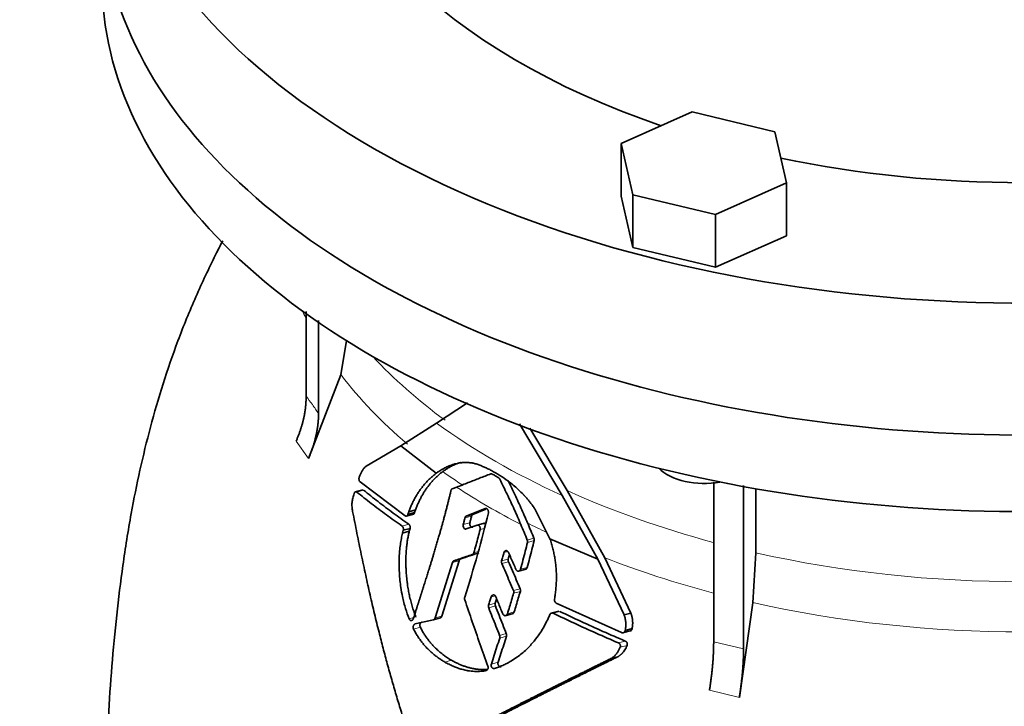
# Model space of a CAD drawing. Header units: millimetres. Extents: x 483 to 1358, y -1720 to 1581.
# Tile 11 of 29: x 1054 to 1206, y -657 to -551. Entities that reach past the tile are written whole.
import ezdxf

# ---------------------------------------------------------------- set-up
doc = ezdxf.new("R2010")
doc.units = ezdxf.units.MM
doc.layers.add('VSI344-454_FLANG', color=7, linetype='Continuous')
doc.layers.add('VSI344-454_TESTA', color=7, linetype='Continuous')

# ---------------------------------------------------------------- blocks, each defined once
blk = doc.blocks.new('SE4')
at = {"layer": 'VSI344-454_FLANG', "color": 7, "linetype": 'Continuous', "lineweight": 35}
for p, q in [((1157.59, -565.42), (1146.59, -570.29)), ((1170.39, -568.48), (1157.59, -565.42)), ((1172.2, -576.41), (1170.39, -568.48)), ((1146.59, -570.29), (1146.59, -578.45)), ((1146.59, -570.29), (1148.4, -578.22)), ((1161.2, -581.28), (1172.2, -576.41)), ((1172.2, -576.41), (1172.2, -584.58)), ((1146.59, -578.45), (1148.4, -586.39)), ((1148.4, -578.22), (1148.4, -586.39)), ((1148.4, -578.22), (1161.2, -581.28)), ((1161.2, -581.28), (1161.2, -589.45)), ((1161.2, -589.45), (1172.2, -584.58)), ((1148.4, -586.39), (1161.2, -589.45))]:
    blk.add_line(p, q, dxfattribs=at)
for centre, major_axis, start_param, end_param in [((1208.76, -512.71), (-110.25, 0), 2.103318, 6.283185), ((1208.76, -512.71), (142.5, 0), 2.772791, 5.290477), ((1208.76, -512.71), (-110.25, 0), 0, 1.038274), ((1208.76, -533.12), (142.5, 0), 3.141593, 5.290477), ((1208.76, -512.71), (-110.25, 0), 1.224323, 1.91727)]:
    blk.add_ellipse(centre, major_axis=major_axis, ratio=0.57735, start_param=start_param, end_param=end_param, dxfattribs=at)
at = {"layer": 'VSI344-454_TESTA', "color": 7, "linetype": 'Continuous', "lineweight": 35}
for p, q in [((1097.86, -596.3), (1097.86, -609.39)), ((1099.78, -597.68), (1099.78, -612.06)), ((1103.25, -606.08), (1104.1, -600.78)), ((1103.25, -606.08), (1098.21, -619.02)), ((1118.05, -613.54), (1122.85, -610.4)), ((1112.52, -617.04), (1118.05, -613.54)), ((1130.85, -613.67), (1137.48, -624.73)), ((1138.25, -623.97), (1132.47, -614.33)), ((1107.16, -620.2), (1112.52, -617.04)), ((1112.52, -617.04), (1118, -621.29)), ((1113.18, -627.88), (1106.21, -622.63)), ((1160.91, -622.7), (1160.91, -647.36)), ((1106.61, -623.86), (1105.4, -624.18)), ((1120.47, -623.71), (1121.15, -623.45)), ((1144.05, -634.36), (1138.25, -623.97)), ((1165.53, -623.17), (1165.53, -648.46)), ((1167.45, -623.7), (1167.45, -633.6)), ((1137.48, -624.73), (1142.98, -634.59)), ((1113.75, -627.25), (1113.61, -627.66)), ((1113.61, -627.66), (1114.65, -627.38)), ((1114.79, -626.97), (1113.75, -627.25)), ((1114.65, -627.38), (1114.79, -626.97)), ((1125.55, -626.75), (1122.64, -627.93)), ((1123.66, -627.65), (1125.64, -626.85)), ((1135.58, -631.42), (1133.25, -626.82)), ((1113.32, -627.93), (1114.54, -627.61)), ((1123.66, -627.65), (1122.64, -627.93)), ((1125.41, -629.03), (1124.17, -629.36)), ((1112.88, -630.11), (1112.78, -630.54)), ((1113.82, -630.26), (1112.78, -630.54)), ((1112.89, -630.11), (1113.93, -629.83)), ((1113.82, -630.26), (1113.93, -629.83)), ((1122.62, -629.91), (1124.3, -629.33)), ((1135.58, -631.42), (1142.98, -634.59)), ((1166.97, -641.31), (1167.45, -633.6)), ((1120.5, -635.11), (1117.82, -643.67)), ((1118.86, -643.39), (1121.53, -634.83)), ((1121.77, -634.55), (1120.74, -634.82)), ((1142.98, -634.59), (1147.05, -643.21)), ((1148.11, -642.93), (1144.05, -634.36)), ((1130.72, -636.44), (1131.92, -636.11)), ((1136.94, -642.62), (1135.71, -642.95)), ((1146.65, -645.94), (1136.55, -641.38)), ((1166.97, -641.31), (1164.88, -655.95)), ((1117.55, -643.96), (1118.66, -643.67)), ((1128.67, -643.33), (1129.89, -643)), ((1148.11, -642.92), (1147.05, -643.21)), ((1146.82, -645.99), (1148.18, -645.63)), ((1147.23, -645.61), (1148.29, -645.33)), ((1146.07, -649.68), (1145, -649.96))]:
    blk.add_line(p, q, dxfattribs=at)
at = {"layer": 'VSI344-454_TESTA', "color": 4, "linetype": 'Continuous', "lineweight": 9}
for p, q in [((1096.3, -616.35), (1098.21, -619.02)), ((1105.7, -624.2), (1106.76, -623.92)), ((1123.19, -628.95), (1122.16, -629.22)), ((1123.46, -627.92), (1122.43, -628.2)), ((1112.71, -629.46), (1113.75, -629.18)), ((1124.78, -630.02), (1125.42, -629.84)), ((1132.08, -631.62), (1133.11, -631.34)), ((1132.11, -632), (1133.14, -631.72)), ((1123.57, -633.86), (1124.6, -633.59)), ((1123.81, -633.58), (1124.5, -633.4)), ((1129.06, -633.39), (1128.46, -633.56)), ((1121.53, -634.83), (1120.5, -635.11)), ((1129.14, -634.56), (1128.11, -634.84)), ((1129.18, -634.97), (1128.14, -635.25)), ((1131.03, -636.13), (1132.06, -635.86)), ((1129.94, -639.44), (1130.97, -639.16)), ((1129.96, -639.85), (1131, -639.57)), ((1127.14, -640.23), (1126.49, -640.4)), ((1127.13, -641.41), (1126.09, -641.69)), ((1127.14, -641.82), (1126.11, -642.1)), ((1129, -643.02), (1130.04, -642.74)), ((1136.09, -642.95), (1137.13, -642.67)), ((1114.49, -643.62), (1113.79, -643.81)), ((1117.82, -643.67), (1118.86, -643.39)), ((1115.53, -645.11), (1114.49, -645.39)), ((1127.79, -646.38), (1128.83, -646.1)), ((1127.81, -646.79), (1128.85, -646.51)), ((1146.17, -647.53), (1147.23, -647.24)), ((1160.91, -647.36), (1165.53, -648.46)), ((1146.44, -648.21), (1147.51, -647.93)), ((1120.36, -650.22), (1119.32, -650.5)), ((1127.56, -650.52), (1126.52, -650.8)), ((1160.26, -654.84), (1164.88, -655.95))]:
    blk.add_line(p, q, dxfattribs=at)
at = {"layer": 'VSI344-454_TESTA', "color": 7, "linetype": 'Continuous', "lineweight": 35}
for centre, major_axis, start_param, end_param in [((1208.76, -533.12), (142.5, 0), 3.141593, 5.290477), ((1208.76, -544.96), (142.5, 0), 3.141593, 5.290477), ((1159.39, -618.26), (-8, 0), 0.514148, 1.885753)]:
    blk.add_ellipse(centre, major_axis=major_axis, ratio=0.57735, start_param=start_param, end_param=end_param, dxfattribs=at)
at = {"layer": 'VSI344-454_TESTA', "color": 4, "linetype": 'Continuous', "lineweight": 9}
for centre, major_axis, start_param, end_param in [((1208.76, -579.29), (115.26, 0), 3.398645, 3.414359), ((1208.76, -572.26), (-114, 0), 0.490111, 0.669286), ((1208.76, -579.29), (-115.26, 0), 0.41439, 0.598473), ((1208.76, -572.26), (-115.5, 0), 0.667535, 0.905636), ((1208.76, -579.29), (-115.26, 0), 0.678203, 0.720353), ((1208.76, -578.94), (-116.7, 0), 0.721598, 0.842309), ((1208.76, -572.26), (-114, 0), 0.90392, 1.136988), ((1208.76, -579.29), (-115.26, 0), 0.843396, 0.877131), ((1208.76, -572.26), (114, 0), 4.341621, 5.083156), ((1208.76, -579.29), (-115.26, 0), 0.974671, 1.142675), ((1208.76, -579.29), (-115.26, 0), 1.199788, 1.941804)]:
    blk.add_ellipse(centre, major_axis=major_axis, ratio=0.57735, start_param=start_param, end_param=end_param, dxfattribs=at)
at = {"layer": 'VSI344-454_TESTA', "color": 7, "linetype": 'Continuous', "lineweight": 35}
for points, degree, knots in [([(1084.96, -585.33), (1084.59, -586.05), (1083.14, -588.9), (1080.73, -594.03), (1078, -600.69), (1075.68, -607.43), (1073.73, -614.13), (1072.11, -620.84), (1070.67, -627.98), (1069.47, -635.48), (1068.5, -643.35), (1067.77, -651.22), (1067.2, -659.55), (1066.85, -667.42), (1066.65, -674.73), (1066.55, -679.97), (1066.47, -684.36), (1066.41, -687.82), (1066.41, -689.88), (1066.41, -690.7)], 3, [0.2684673, 0.2684673, 0.2684673, 0.2684673, 0.2842613, 0.3302769, 0.3774422, 0.4227095, 0.4673549, 0.5115835, 0.5560126, 0.6093187, 0.6609813, 0.7149039, 0.770448, 0.8356235, 0.8810586, 0.928828, 0.9557179, 0.9849159, 1, 1, 1, 1]), ([(1096.3, -616.35), (1097.07, -614.61), (1097.47, -612.85), (1097.86, -611.09), (1097.86, -609.4)], 2, [0, 0, 0, 0.500132, 0.500132, 1, 1, 1]), ([(1099.78, -612.06), (1099.77, -613.76), (1099.38, -615.51), (1098.99, -617.27), (1098.21, -619.02)], 2, [0, 0, 0, 0.499868, 0.499868, 1, 1, 1]), ([(1123.74, -619.73), (1123.67, -619.72), (1123.52, -619.69), (1123.28, -619.67), (1123.04, -619.65), (1122.78, -619.64), (1122.51, -619.63), (1122.21, -619.65), (1121.87, -619.67), (1121.47, -619.73), (1121.08, -619.81), (1120.58, -619.94), (1120, -620.15), (1119.38, -620.43), (1118.86, -620.72), (1118.42, -620.99), (1118.14, -621.2), (1118, -621.29)], 3, [0, 0, 0, 0, 0.035469, 0.073247, 0.113368, 0.155868, 0.200777, 0.248126, 0.301729, 0.376079, 0.45126, 0.504147, 0.640653, 0.757772, 0.842597, 0.92337, 1, 1, 1, 1]), ([(1119, -621.04), (1119.07, -620.99), (1119.21, -620.89), (1119.42, -620.75), (1119.64, -620.6), (1119.86, -620.47), (1120.09, -620.33), (1120.46, -620.13), (1121.01, -619.88), (1121.54, -619.69), (1121.85, -619.61), (1121.9, -619.59)], 3, [0, 0, 0, 0, 0.0378546, 0.0767734, 0.1167484, 0.1577691, 0.1998227, 0.242894, 0.3598598, 0.4967717, 0.5211872, 0.5211872, 0.5211872, 0.5211872]), ([(1133.25, -626.82), (1133.19, -626.73), (1133.07, -626.55), (1132.9, -626.3), (1132.73, -626.07), (1132.57, -625.86), (1132.41, -625.66), (1132.27, -625.48), (1132.13, -625.32), (1132, -625.18), (1131.89, -625.05), (1131.78, -624.93), (1131.69, -624.83), (1131.61, -624.74), (1131.54, -624.67), (1131.24, -624.35), (1130.7, -623.82), (1129.92, -623.13), (1128.97, -622.39), (1127.83, -621.61), (1126.78, -621), (1125.98, -620.6), (1125.43, -620.35), (1124.87, -620.11), (1124.31, -619.9), (1123.93, -619.79), (1123.74, -619.73)], 3, [0, 0, 0, 0, 0.023408, 0.045495, 0.066267, 0.08573, 0.103886, 0.120734, 0.136272, 0.150498, 0.163408, 0.175, 0.185269, 0.194211, 0.201824, 0.208105, 0.293106, 0.373501, 0.449142, 0.581205, 0.713645, 0.768118, 0.824122, 0.881537, 0.94022, 1, 1, 1, 1]), ([(1106.08, -621.91), (1106.11, -621.82), (1106.18, -621.66), (1106.27, -621.43), (1106.37, -621.22), (1106.46, -621.03), (1106.57, -620.83), (1106.7, -620.64), (1106.85, -620.46), (1107, -620.31), (1107.1, -620.24), (1107.16, -620.2)], 3, [0, 0, 0, 0, 0.117532, 0.229212, 0.33436, 0.43261, 0.523843, 0.650327, 0.771212, 0.88734, 1, 1, 1, 1]), ([(1118, -621.29), (1117.92, -621.36), (1117.75, -621.48), (1117.51, -621.68), (1117.27, -621.89), (1117.03, -622.1), (1116.81, -622.32), (1116.59, -622.54), (1116.38, -622.77), (1116.17, -623), (1115.98, -623.24), (1115.79, -623.48), (1115.55, -623.78), (1115.28, -624.17), (1114.98, -624.64), (1114.7, -625.12), (1114.43, -625.63), (1114.18, -626.15), (1113.95, -626.69), (1113.81, -627.06), (1113.75, -627.25)], 3, [0, 0, 0, 0, 0.048918, 0.097127, 0.144611, 0.191357, 0.237355, 0.282595, 0.327071, 0.370778, 0.413715, 0.455879, 0.497274, 0.57131, 0.644563, 0.717042, 0.788771, 0.859795, 0.930177, 1, 1, 1, 1]), ([(1114.79, -626.97), (1114.82, -626.88), (1114.89, -626.69), (1114.99, -626.42), (1115.1, -626.15), (1115.22, -625.88), (1115.34, -625.62), (1115.47, -625.36), (1115.6, -625.1), (1115.73, -624.85), (1115.87, -624.61), (1116.02, -624.36), (1116.17, -624.13), (1116.32, -623.89), (1116.48, -623.67), (1116.69, -623.37), (1116.98, -623), (1117.34, -622.57), (1117.72, -622.16), (1118.13, -621.77), (1118.55, -621.39), (1118.85, -621.16), (1119, -621.04)], 3, [0, 0, 0, 0, 0.035015, 0.070162, 0.105454, 0.140901, 0.176515, 0.212303, 0.248274, 0.284432, 0.320783, 0.357331, 0.394079, 0.431028, 0.468179, 0.50553, 0.581583, 0.660209, 0.741403, 0.825137, 0.911361, 1, 1, 1, 1]), ([(1106.08, -621.91), (1106.07, -621.93), (1106.06, -621.97), (1106.04, -622.04), (1106.03, -622.11), (1106.03, -622.17), (1106.04, -622.25), (1106.05, -622.34), (1106.07, -622.45), (1106.13, -622.56), (1106.18, -622.61), (1106.21, -622.63)], 3, [0, 0, 0, 0, 0.084422, 0.165946, 0.246194, 0.32687, 0.409652, 0.496096, 0.666594, 0.830213, 1, 1, 1, 1]), ([(1127.81, -622.21), (1127.8, -622.19), (1127.78, -622.16), (1127.74, -622.1), (1127.69, -622.05), (1127.64, -621.99), (1127.59, -621.96), (1127.57, -621.95)], 3, [0, 0, 0, 0, 0.168351, 0.334942, 0.502689, 0.751512, 1, 1, 1, 1]), ([(1132.12, -628.99), (1131.79, -628.21), (1131.1, -626.64), (1130.1, -624.48), (1129.44, -623.11), (1129.14, -622.53)], 3, [0, 0, 0, 0, 0.3333333, 0.6666667, 0.9158048, 0.9158048, 0.9158048, 0.9158048]), ([(1105.05, -627.19), (1105.04, -627.08), (1105, -626.85), (1104.96, -626.52), (1104.94, -626.17), (1104.96, -625.81), (1105.01, -625.46), (1105.12, -625), (1105.22, -624.67), (1105.28, -624.44)], 3, [0, 0, 0, 0, 0.128357, 0.246909, 0.365609, 0.495543, 0.61697, 0.739244, 1, 1, 1, 1]), ([(1105.7, -624.2), (1105.69, -624.19), (1105.67, -624.17), (1105.63, -624.16), (1105.58, -624.15), (1105.52, -624.15), (1105.46, -624.17), (1105.41, -624.22), (1105.36, -624.28), (1105.31, -624.35), (1105.29, -624.41), (1105.28, -624.44)], 3, [0, 0, 0, 0, 0.08625, 0.171682, 0.257868, 0.382817, 0.507255, 0.630143, 0.752988, 0.876537, 1, 1, 1, 1]), ([(1114.44, -643.78), (1115.05, -641.88), (1115.21, -641.39), (1115.65, -640.01), (1115.99, -638.94), (1116.89, -636.12), (1117.56, -633.91), (1118.37, -631.21), (1119.02, -628.86), (1119.72, -626.29), (1120.27, -623.98)], 2, [0, 0, 0, 0.125, 0.125, 0.25, 0.25, 0.5, 0.5, 0.75, 0.75, 1, 1, 1]), ([(1120.47, -623.71), (1120.45, -623.71), (1120.42, -623.73), (1120.38, -623.76), (1120.34, -623.81), (1120.3, -623.88), (1120.28, -623.95), (1120.27, -623.98)], 3, [0, 0, 0, 0, 0.16747, 0.33309, 0.500577, 0.750185, 1, 1, 1, 1]), ([(1114.77, -664.85), (1114.64, -664.47), (1114.37, -663.72), (1113.99, -662.57), (1113.61, -661.42), (1113.23, -660.27), (1112.86, -659.11), (1112.5, -657.94), (1112.14, -656.76), (1111.79, -655.58), (1111.44, -654.39), (1111.09, -653.19), (1110.75, -651.99), (1110.42, -650.78), (1110.09, -649.57), (1109.77, -648.35), (1109.45, -647.12), (1109, -645.35), (1108.43, -643.02), (1107.74, -640.07), (1107.06, -637.02), (1106.38, -633.84), (1105.71, -630.56), (1105.28, -628.33), (1105.05, -627.19)], 3, [0, 0, 0, 0, 0.030328, 0.060804, 0.091429, 0.122206, 0.153136, 0.184222, 0.215465, 0.246867, 0.278431, 0.310158, 0.342051, 0.374109, 0.406337, 0.438735, 0.471305, 0.504049, 0.578996, 0.657008, 0.738102, 0.822291, 0.909586, 1, 1, 1, 1]), ([(1114.65, -627.38), (1114.64, -627.4), (1114.63, -627.44), (1114.6, -627.49), (1114.57, -627.54), (1114.52, -627.59), (1114.47, -627.62), (1114.4, -627.65), (1114.34, -627.65), (1114.28, -627.64), (1114.24, -627.61), (1114.22, -627.6)], 3, [0, 0, 0, 0, 0.083986, 0.167509, 0.251959, 0.376203, 0.500583, 0.624697, 0.748972, 0.874639, 1, 1, 1, 1]), ([(1125.55, -626.75), (1125.56, -626.74), (1125.59, -626.73), (1125.66, -626.73), (1125.75, -626.74), (1125.85, -626.8), (1125.94, -626.9), (1126.01, -627.02), (1126.05, -627.15), (1126.06, -627.27), (1126.06, -627.36), (1126.05, -627.41), (1126.05, -627.43)], 3, [0, 0, 0, 0, 0.062353, 0.125158, 0.24996, 0.374797, 0.499677, 0.624614, 0.749589, 0.874588, 0.937494, 1, 1, 1, 1]), ([(1113.18, -627.88), (1113.19, -627.89), (1113.22, -627.91), (1113.27, -627.92), (1113.32, -627.93), (1113.38, -627.92), (1113.45, -627.89), (1113.54, -627.82), (1113.59, -627.71), (1113.61, -627.66)], 3, [0, 0, 0, 0, 0.103611, 0.203327, 0.301591, 0.400957, 0.503894, 0.751518, 1, 1, 1, 1]), ([(1122.43, -628.2), (1122.43, -628.18), (1122.45, -628.13), (1122.47, -628.08), (1122.51, -628.02), (1122.57, -627.96), (1122.61, -627.94), (1122.64, -627.93)], 3, [0, 0, 0, 0, 0.167832, 0.333794, 0.501453, 0.750788, 1, 1, 1, 1]), ([(1123.19, -628.95), (1123.18, -628.99), (1123.16, -629.08), (1123.17, -629.22), (1123.21, -629.36), (1123.27, -629.48), (1123.36, -629.57), (1123.45, -629.63), (1123.55, -629.66), (1123.62, -629.65), (1123.65, -629.64)], 3, [0, 0, 0, 0, 0.12575, 0.251408, 0.377042, 0.502526, 0.627755, 0.752499, 0.8765, 1, 1, 1, 1]), ([(1123.66, -627.65), (1123.65, -627.66), (1123.62, -627.67), (1123.57, -627.71), (1123.53, -627.76), (1123.49, -627.83), (1123.47, -627.89), (1123.46, -627.92)], 3, [0, 0, 0, 0, 0.166832, 0.332012, 0.499081, 0.749367, 1, 1, 1, 1]), ([(1125.33, -629.05), (1125.34, -629.05), (1125.38, -629.04), (1125.43, -629.04), (1125.48, -629.04), (1125.54, -629.07), (1125.59, -629.09), (1125.61, -629.11)], 3, [0, 0, 0, 0, 0.0629499, 0.1246998, 0.186508, 0.2496293, 0.3551818, 0.3551818, 0.3551818, 0.3551818]), ([(1112.77, -630.54), (1112.71, -630.83), (1112.58, -631.41), (1112.43, -632.34), (1112.3, -633.48), (1112.22, -634.97), (1112.27, -636.87), (1112.46, -638.72), (1112.79, -640.55), (1113.2, -642.18), (1113.6, -643.29), (1113.79, -643.81)], 3, [0, 0, 0, 0, 0.065392, 0.135018, 0.209054, 0.31821, 0.459165, 0.624086, 0.727787, 0.872222, 1, 1, 1, 1]), ([(1112.89, -630.11), (1112.89, -630.09), (1112.9, -630.05), (1112.91, -629.99), (1112.91, -629.91), (1112.9, -629.82), (1112.88, -629.73), (1112.85, -629.65), (1112.81, -629.57), (1112.76, -629.5), (1112.73, -629.47), (1112.71, -629.46)], 3, [0, 0, 0, 0, 0.083676, 0.167034, 0.251419, 0.376349, 0.501804, 0.626849, 0.751332, 0.876067, 1, 1, 1, 1]), ([(1114.83, -643.53), (1114.79, -643.42), (1114.7, -643.19), (1114.57, -642.83), (1114.45, -642.45), (1114.32, -642.07), (1114.2, -641.66), (1114.09, -641.24), (1113.98, -640.81), (1113.85, -640.26), (1113.71, -639.56), (1113.57, -638.77), (1113.46, -637.92), (1113.37, -637.03), (1113.31, -636.13), (1113.28, -635.25), (1113.29, -634.44), (1113.32, -633.62), (1113.38, -632.87), (1113.46, -632.16), (1113.56, -631.49), (1113.68, -630.86), (1113.77, -630.46), (1113.82, -630.26)], 3, [0, 0, 0, 0, 0.02826, 0.057418, 0.087472, 0.118419, 0.150254, 0.182969, 0.216554, 0.250998, 0.310069, 0.375912, 0.427432, 0.500644, 0.573156, 0.625373, 0.691441, 0.750209, 0.805071, 0.857422, 0.907318, 0.95482, 1, 1, 1, 1]), ([(1113.75, -629.18), (1113.76, -629.19), (1113.79, -629.21), (1113.82, -629.25), (1113.86, -629.3), (1113.9, -629.37), (1113.93, -629.45), (1113.95, -629.55), (1113.95, -629.64), (1113.95, -629.74), (1113.93, -629.8), (1113.93, -629.83)], 3, [0, 0, 0, 0, 0.082749, 0.16522, 0.248732, 0.373164, 0.49838, 0.623857, 0.748892, 0.874795, 1, 1, 1, 1]), ([(1122.62, -629.91), (1122.59, -629.92), (1122.52, -629.94), (1122.39, -629.9), (1122.23, -629.77), (1122.15, -629.54), (1122.14, -629.35), (1122.15, -629.27), (1122.16, -629.22)], 3, [0, 0, 0, 0, 0.124721, 0.24865, 0.50038, 0.748839, 0.874692, 1, 1, 1, 1]), ([(1124.78, -630.02), (1124.78, -630), (1124.79, -629.95), (1124.8, -629.86), (1124.79, -629.74), (1124.75, -629.61), (1124.69, -629.49), (1124.6, -629.39), (1124.5, -629.33), (1124.42, -629.31), (1124.35, -629.31), (1124.32, -629.32), (1124.3, -629.33)], 3, [0, 0, 0, 0, 0.062709, 0.125843, 0.25116, 0.376322, 0.501352, 0.626278, 0.751007, 0.875429, 0.937895, 1, 1, 1, 1]), ([(1132.11, -632), (1132.12, -631.98), (1132.12, -631.94), (1132.13, -631.88), (1132.13, -631.8), (1132.11, -631.71), (1132.09, -631.65), (1132.08, -631.62)], 3, [0, 0, 0, 0, 0.167837, 0.334108, 0.5018, 0.750897, 1, 1, 1, 1]), ([(1133.11, -631.34), (1133.11, -631.36), (1133.13, -631.41), (1133.14, -631.47), (1133.16, -631.55), (1133.16, -631.63), (1133.15, -631.69), (1133.14, -631.72)], 3, [0, 0, 0, 0, 0.166639, 0.331867, 0.498628, 0.749157, 1, 1, 1, 1]), ([(1136.28, -640.78), (1136.3, -640.65), (1136.35, -640.38), (1136.4, -639.98), (1136.45, -639.58), (1136.5, -639.18), (1136.53, -638.78), (1136.56, -638.37), (1136.57, -637.97), (1136.58, -637.57), (1136.58, -637.17), (1136.57, -636.76), (1136.55, -636.36), (1136.51, -635.85), (1136.45, -635.22), (1136.35, -634.48), (1136.21, -633.72), (1136.04, -632.96), (1135.83, -632.19), (1135.67, -631.68), (1135.58, -631.42)], 3, [0, 0, 0, 0, 0.0436, 0.087048, 0.130354, 0.173526, 0.216573, 0.259505, 0.302334, 0.345068, 0.38772, 0.4303, 0.472822, 0.515297, 0.592533, 0.671051, 0.750942, 0.832313, 0.915286, 1, 1, 1, 1]), ([(1123.57, -633.86), (1123.59, -633.86), (1123.61, -633.85), (1123.65, -633.83), (1123.68, -633.8), (1123.73, -633.75), (1123.77, -633.68), (1123.8, -633.62), (1123.81, -633.58)], 3, [0, 0, 0, 0, 0.125329, 0.249125, 0.373003, 0.498576, 0.74923, 1, 1, 1, 1]), ([(1128.46, -633.56), (1128.47, -633.53), (1128.48, -633.49), (1128.51, -633.43), (1128.55, -633.38), (1128.6, -633.33), (1128.68, -633.27), (1128.79, -633.25), (1128.9, -633.27), (1129.01, -633.33), (1129.1, -633.42), (1129.14, -633.5), (1129.16, -633.54)], 3, [0, 0, 0, 0, 0.062966, 0.124796, 0.186784, 0.250209, 0.375117, 0.49931, 0.626183, 0.752696, 0.875851, 1, 1, 1, 1]), ([(1120.5, -635.11), (1120.5, -635.09), (1120.51, -635.05), (1120.54, -635.01), (1120.56, -634.96), (1120.6, -634.91), (1120.66, -634.86), (1120.71, -634.84), (1120.74, -634.82)], 3, [0, 0, 0, 0, 0.126744, 0.251719, 0.376563, 0.502917, 0.751732, 1, 1, 1, 1]), ([(1121.77, -634.55), (1121.76, -634.55), (1121.73, -634.56), (1121.69, -634.59), (1121.66, -634.61), (1121.62, -634.66), (1121.57, -634.73), (1121.54, -634.8), (1121.53, -634.83)], 3, [0, 0, 0, 0, 0.124852, 0.248233, 0.371769, 0.49708, 0.748235, 1, 1, 1, 1]), ([(1128.14, -635.25), (1128.14, -635.23), (1128.12, -635.18), (1128.1, -635.12), (1128.09, -635.03), (1128.09, -634.94), (1128.11, -634.87), (1128.11, -634.84)], 3, [0, 0, 0, 0, 0.164207, 0.326866, 0.491238, 0.745542, 1, 1, 1, 1]), ([(1129.14, -634.56), (1129.14, -634.58), (1129.13, -634.63), (1129.12, -634.7), (1129.12, -634.78), (1129.14, -634.87), (1129.16, -634.94), (1129.18, -634.97)], 3, [0, 0, 0, 0, 0.167612, 0.333466, 0.500978, 0.750572, 1, 1, 1, 1]), ([(1129.14, -634.56), (1129.2, -634.35), (1129.26, -634.13), (1129.32, -633.91), (1129.32, -633.91)], 3, [0, 0, 0, 0, 0.5, 0.5092743, 0.5092743, 0.5092743, 0.5092743]), ([(1130.31, -636.15), (1130.32, -636.17), (1130.34, -636.21), (1130.38, -636.27), (1130.43, -636.32), (1130.49, -636.37), (1130.58, -636.42), (1130.7, -636.44), (1130.81, -636.42), (1130.91, -636.35), (1130.99, -636.26), (1131.02, -636.17), (1131.03, -636.13)], 3, [0, 0, 0, 0, 0.063279, 0.124964, 0.186389, 0.248902, 0.37582, 0.50344, 0.627237, 0.751955, 0.876448, 1, 1, 1, 1]), ([(1132.06, -635.86), (1132.06, -635.88), (1132.04, -635.92), (1132.01, -635.98), (1131.98, -636.03), (1131.92, -636.09), (1131.87, -636.12), (1131.82, -636.14), (1131.82, -636.14)], 3, [0, 0, 0, 0, 0.0635375, 0.125825, 0.1881816, 0.2519239, 0.3777756, 0.4008667, 0.4008667, 0.4008667, 0.4008667]), ([(1129.96, -639.85), (1129.97, -639.83), (1129.98, -639.78), (1129.99, -639.71), (1129.99, -639.63), (1129.97, -639.54), (1129.95, -639.47), (1129.94, -639.44)], 3, [0, 0, 0, 0, 0.168526, 0.335046, 0.503023, 0.75174, 1, 1, 1, 1]), ([(1130.97, -639.16), (1130.98, -639.18), (1131, -639.22), (1131.01, -639.29), (1131.02, -639.38), (1131.02, -639.47), (1131.01, -639.54), (1131, -639.57)], 3, [0, 0, 0, 0, 0.163722, 0.326003, 0.490132, 0.74473, 1, 1, 1, 1]), ([(1122.4, -640.47), (1122.39, -640.49), (1122.38, -640.53), (1122.37, -640.6), (1122.37, -640.68), (1122.37, -640.77), (1122.39, -640.84), (1122.4, -640.87)], 3, [0, 0, 0, 0, 0.164621, 0.327709, 0.492135, 0.746371, 1, 1, 1, 1]), ([(1126.49, -640.4), (1126.49, -640.38), (1126.51, -640.34), (1126.54, -640.28), (1126.58, -640.23), (1126.64, -640.17), (1126.72, -640.12), (1126.83, -640.09), (1126.95, -640.11), (1127.05, -640.17), (1127.14, -640.27), (1127.18, -640.35), (1127.2, -640.39)], 3, [0, 0, 0, 0, 0.06381, 0.126263, 0.188678, 0.252375, 0.378548, 0.504124, 0.629235, 0.754264, 0.876896, 1, 1, 1, 1]), ([(1127.13, -641.41), (1127.19, -641.19), (1127.26, -640.97), (1127.33, -640.74), (1127.34, -640.73)], 3, [0, 0, 0, 0, 0.5, 0.5294176, 0.5294176, 0.5294176, 0.5294176]), ([(1136.28, -640.78), (1136.27, -640.8), (1136.27, -640.85), (1136.27, -640.92), (1136.27, -640.99), (1136.29, -641.06), (1136.33, -641.17), (1136.41, -641.29), (1136.51, -641.35), (1136.55, -641.38)], 3, [0, 0, 0, 0, 0.102907, 0.202298, 0.30042, 0.399604, 0.502115, 0.750474, 1, 1, 1, 1]), ([(1126.11, -642.1), (1126.1, -642.08), (1126.08, -642.03), (1126.07, -641.97), (1126.06, -641.88), (1126.06, -641.79), (1126.08, -641.72), (1126.09, -641.69)], 3, [0, 0, 0, 0, 0.16391, 0.326464, 0.490836, 0.745226, 1, 1, 1, 1]), ([(1127.13, -641.41), (1127.12, -641.43), (1127.11, -641.48), (1127.1, -641.55), (1127.1, -641.63), (1127.11, -641.72), (1127.13, -641.79), (1127.14, -641.82)], 3, [0, 0, 0, 0, 0.168129, 0.334457, 0.502302, 0.751397, 1, 1, 1, 1]), ([(1130.04, -642.74), (1130.02, -642.79), (1129.99, -642.87), (1129.9, -642.97), (1129.82, -643.01), (1129.78, -643.03)], 3, [0, 0, 0, 0, 0.1272432, 0.2546818, 0.3930996, 0.3930996, 0.3930996, 0.3930996]), ([(1114.44, -643.78), (1114.43, -643.8), (1114.42, -643.84), (1114.39, -643.9), (1114.35, -643.95), (1114.3, -644.01), (1114.23, -644.06), (1114.13, -644.08), (1114.02, -644.07), (1113.93, -644.02), (1113.85, -643.93), (1113.81, -643.85), (1113.79, -643.81)], 3, [0, 0, 0, 0, 0.063465, 0.12566, 0.187794, 0.251081, 0.375353, 0.499064, 0.623924, 0.748961, 0.873998, 1, 1, 1, 1]), ([(1115.77, -644.32), (1115.75, -644.33), (1115.72, -644.34), (1115.68, -644.36), (1115.64, -644.39), (1115.59, -644.44), (1115.53, -644.51), (1115.49, -644.62), (1115.46, -644.74), (1115.46, -644.87), (1115.48, -645), (1115.51, -645.08), (1115.53, -645.11)], 3, [0, 0, 0, 0, 0.062334, 0.123832, 0.185517, 0.248399, 0.372092, 0.496332, 0.621791, 0.747303, 0.873743, 1, 1, 1, 1]), ([(1117.54, -643.96), (1117.55, -643.96), (1117.58, -643.95), (1117.63, -643.93), (1117.67, -643.9), (1117.72, -643.86), (1117.77, -643.78), (1117.8, -643.71), (1117.82, -643.67)], 3, [0, 0, 0, 0, 0.125105, 0.248501, 0.372119, 0.497878, 0.748605, 1, 1, 1, 1]), ([(1118.86, -643.39), (1118.85, -643.41), (1118.84, -643.45), (1118.81, -643.5), (1118.78, -643.55), (1118.73, -643.6), (1118.67, -643.66), (1118.61, -643.68), (1118.58, -643.69)], 3, [0, 0, 0, 0, 0.12695, 0.251845, 0.376599, 0.503133, 0.751956, 1, 1, 1, 1]), ([(1127, -651.49), (1127.1, -651.45), (1127.31, -651.39), (1127.62, -651.28), (1127.94, -651.15), (1128.27, -651.01), (1128.6, -650.86), (1128.93, -650.7), (1129.27, -650.52), (1129.82, -650.2), (1130.74, -649.59), (1131.94, -648.59), (1133.06, -647.37), (1133.84, -646.34), (1134.35, -645.55), (1134.7, -644.95), (1135.02, -644.35), (1135.31, -643.75), (1135.49, -643.36), (1135.57, -643.16)], 3, [0, 0, 0, 0, 0.02808, 0.056914, 0.086499, 0.116828, 0.147901, 0.179717, 0.212275, 0.24558, 0.34117, 0.489344, 0.630554, 0.738356, 0.794536, 0.848778, 0.901099, 0.951507, 1, 1, 1, 1]), ([(1128.27, -643.04), (1128.29, -643.08), (1128.33, -643.16), (1128.45, -643.28), (1128.65, -643.35), (1128.84, -643.28), (1128.95, -643.15), (1128.98, -643.06), (1129, -643.02)], 3, [0, 0, 0, 0, 0.123664, 0.246411, 0.497463, 0.746927, 0.873761, 1, 1, 1, 1]), ([(1136.09, -642.95), (1136.07, -642.94), (1136.04, -642.92), (1135.99, -642.91), (1135.93, -642.9), (1135.86, -642.91), (1135.79, -642.93), (1135.72, -642.97), (1135.66, -643.02), (1135.61, -643.08), (1135.58, -643.14), (1135.57, -643.16)], 3, [0, 0, 0, 0, 0.082967, 0.165673, 0.249342, 0.373952, 0.499349, 0.624786, 0.749741, 0.875167, 1, 1, 1, 1]), ([(1147.05, -643.21), (1147.07, -643.27), (1147.12, -643.39), (1147.17, -643.57), (1147.22, -643.77), (1147.26, -643.96), (1147.29, -644.16), (1147.31, -644.36), (1147.32, -644.57), (1147.32, -644.77), (1147.31, -644.98), (1147.29, -645.19), (1147.27, -645.41), (1147.24, -645.54), (1147.23, -645.62)], 3, [0, 0, 0, 0, 0.077144, 0.155351, 0.234641, 0.315035, 0.39655, 0.479206, 0.563019, 0.648006, 0.734183, 0.821564, 0.910165, 1, 1, 1, 1]), ([(1148.29, -645.33), (1148.3, -645.27), (1148.32, -645.14), (1148.35, -644.94), (1148.37, -644.75), (1148.38, -644.55), (1148.38, -644.36), (1148.37, -644.17), (1148.36, -643.98), (1148.33, -643.8), (1148.3, -643.62), (1148.27, -643.44), (1148.22, -643.26), (1148.17, -643.09), (1148.13, -642.98), (1148.11, -642.93)], 3, [0, 0, 0, 0, 0.082904, 0.164766, 0.245597, 0.325409, 0.404213, 0.482023, 0.558851, 0.634711, 0.709616, 0.783583, 0.856625, 0.928759, 1, 1, 1, 1]), ([(1114.49, -645.39), (1114.48, -645.37), (1114.46, -645.34), (1114.44, -645.28), (1114.43, -645.22), (1114.42, -645.13), (1114.42, -645.02), (1114.45, -644.9), (1114.5, -644.79), (1114.56, -644.7), (1114.64, -644.63), (1114.7, -644.61), (1114.73, -644.6)], 3, [0, 0, 0, 0, 0.064055, 0.126997, 0.189862, 0.253688, 0.381042, 0.508557, 0.632366, 0.756188, 0.878525, 1, 1, 1, 1]), ([(1114.49, -645.39), (1114.54, -645.49), (1114.64, -645.68), (1114.79, -645.97), (1114.96, -646.24), (1115.12, -646.51), (1115.3, -646.78), (1115.48, -647.03), (1115.66, -647.28), (1115.85, -647.53), (1116.04, -647.76), (1116.24, -647.99), (1116.52, -648.3), (1116.88, -648.66), (1117.33, -649.08), (1117.81, -649.48), (1118.3, -649.84), (1118.8, -650.19), (1119.15, -650.39), (1119.32, -650.5)], 3, [0, 0, 0, 0, 0.042969, 0.08578, 0.128454, 0.171009, 0.21346, 0.255821, 0.298104, 0.340321, 0.382478, 0.424584, 0.466644, 0.554492, 0.642779, 0.731504, 0.820647, 0.910165, 1, 1, 1, 1]), ([(1120.36, -650.22), (1120.26, -650.16), (1120.05, -650.03), (1119.74, -649.84), (1119.44, -649.63), (1119.14, -649.42), (1118.85, -649.2), (1118.56, -648.96), (1118.28, -648.72), (1118.01, -648.47), (1117.74, -648.21), (1117.44, -647.9), (1117.12, -647.53), (1116.76, -647.09), (1116.43, -646.63), (1116.11, -646.15), (1115.8, -645.65), (1115.62, -645.29), (1115.53, -645.11)], 3, [0, 0, 0, 0, 0.053778, 0.107467, 0.161052, 0.214521, 0.267863, 0.32107, 0.374136, 0.427059, 0.479838, 0.532477, 0.609792, 0.687269, 0.764953, 0.842909, 0.921222, 1, 1, 1, 1]), ([(1146.65, -645.94), (1146.67, -645.95), (1146.71, -645.97), (1146.77, -645.98), (1146.83, -645.98), (1146.9, -645.97), (1146.96, -645.96), (1147.03, -645.92), (1147.12, -645.85), (1147.19, -645.75), (1147.22, -645.66), (1147.23, -645.62)], 3, [0, 0, 0, 0, 0.086868, 0.170562, 0.252673, 0.334884, 0.418871, 0.50621, 0.674735, 0.834793, 1, 1, 1, 1]), ([(1148.29, -645.33), (1148.29, -645.35), (1148.28, -645.4), (1148.25, -645.46), (1148.21, -645.52), (1148.16, -645.59), (1148.09, -645.64), (1148.05, -645.66), (1148.03, -645.66)], 3, [0.0003195, 0.0003195, 0.0003195, 0.0003195, 0.0814178, 0.1626674, 0.245387, 0.3690191, 0.4942971, 0.5613323, 0.5613323, 0.5613323, 0.5613323]), ([(1127.81, -646.79), (1127.82, -646.77), (1127.83, -646.73), (1127.84, -646.66), (1127.84, -646.57), (1127.83, -646.48), (1127.8, -646.41), (1127.79, -646.38)], 3, [0, 0, 0, 0, 0.168888, 0.335732, 0.503899, 0.752326, 1, 1, 1, 1]), ([(1128.83, -646.1), (1128.84, -646.12), (1128.86, -646.17), (1128.87, -646.23), (1128.88, -646.32), (1128.88, -646.41), (1128.86, -646.48), (1128.85, -646.51)], 3, [0, 0, 0, 0, 0.163463, 0.32566, 0.489804, 0.744457, 1, 1, 1, 1]), ([(1147.23, -647.24), (1147.25, -647.25), (1147.29, -647.27), (1147.35, -647.31), (1147.4, -647.36), (1147.46, -647.43), (1147.51, -647.53), (1147.54, -647.63), (1147.55, -647.73), (1147.54, -647.83), (1147.52, -647.9), (1147.51, -647.93)], 3, [0, 0, 0, 0, 0.085449, 0.170198, 0.255947, 0.379765, 0.502454, 0.624681, 0.747679, 0.874067, 1, 1, 1, 1]), ([(1160.26, -654.84), (1160.58, -652.84), (1160.75, -650.95), (1160.91, -649.06), (1160.91, -647.36)], 2, [0, 0, 0, 0.500132, 0.500132, 1, 1, 1]), ([(1146.44, -648.21), (1146.41, -648.28), (1146.35, -648.42), (1146.25, -648.63), (1146.14, -648.83), (1146.01, -649.03), (1145.86, -649.23), (1145.69, -649.44), (1145.49, -649.63), (1145.26, -649.82), (1145.09, -649.91), (1145, -649.96)], 3, [0, 0, 0, 0, 0.094258, 0.191243, 0.290639, 0.392138, 0.495456, 0.611681, 0.734498, 0.863817, 1, 1, 1, 1]), ([(1146.07, -649.68), (1146.11, -649.66), (1146.19, -649.61), (1146.3, -649.54), (1146.41, -649.46), (1146.51, -649.38), (1146.61, -649.3), (1146.69, -649.21), (1146.78, -649.12), (1146.86, -649.03), (1146.99, -648.86), (1147.16, -648.61), (1147.35, -648.28), (1147.46, -648.04), (1147.51, -647.93)], 3, [0, 0, 0, 0, 0.061739, 0.122065, 0.181064, 0.238788, 0.295265, 0.350503, 0.404493, 0.457217, 0.508649, 0.678163, 0.842407, 1, 1, 1, 1]), ([(1146.44, -648.21), (1146.45, -648.19), (1146.47, -648.15), (1146.48, -648.08), (1146.48, -648), (1146.48, -647.91), (1146.45, -647.81), (1146.4, -647.72), (1146.34, -647.64), (1146.26, -647.57), (1146.2, -647.54), (1146.17, -647.53)], 3, [0, 0, 0, 0, 0.08401, 0.16737, 0.251806, 0.374676, 0.49698, 0.619813, 0.743838, 0.872043, 1, 1, 1, 1]), ([(1165.53, -648.46), (1165.53, -650.16), (1165.37, -652.05), (1165.2, -653.94), (1164.88, -655.95)], 2, [0, 0, 0, 0.499849, 0.499849, 1, 1, 1]), ([(1145, -649.96), (1140.83, -652.02), (1137.28, -653.79), (1133.23, -655.81), (1129.69, -657.61), (1127.77, -658.58), (1125.97, -659.51), (1124.07, -660.49), (1122.26, -661.43), (1118.61, -663.34), (1115.27, -665.14)], 2, [0, 0, 0, 0.25, 0.25, 0.5, 0.5, 0.625, 0.625, 0.75, 0.75, 1, 1, 1]), ([(1116.3, -664.87), (1119.64, -663.07), (1123.28, -661.16), (1125.08, -660.22), (1126.97, -659.25), (1128.75, -658.34), (1130.64, -657.38), (1134.19, -655.57), (1138.25, -653.55), (1141.86, -651.75), (1146.07, -649.68)], 2, [0, 0, 0, 0.25, 0.25, 0.375, 0.375, 0.5, 0.5, 0.75, 0.75, 1, 1, 1]), ([(1125.9, -651.65), (1125.81, -651.66), (1125.63, -651.67), (1125.36, -651.67), (1125.09, -651.67), (1124.82, -651.65), (1124.54, -651.63), (1124.27, -651.6), (1124, -651.56), (1123.73, -651.51), (1123.46, -651.46), (1123.19, -651.39), (1122.93, -651.32), (1122.66, -651.24), (1122.4, -651.15), (1122.13, -651.06), (1121.87, -650.96), (1121.62, -650.85), (1121.36, -650.74), (1121.11, -650.62), (1120.86, -650.49), (1120.61, -650.36), (1120.44, -650.26), (1120.36, -650.22)], 3, [0.1260983, 0.1260983, 0.1260983, 0.1260983, 0.1663195, 0.2078566, 0.2493995, 0.2909566, 0.3325338, 0.3741358, 0.4157654, 0.4574239, 0.4991111, 0.5408257, 0.5825649, 0.6243249, 0.6661008, 0.7078866, 0.7496755, 0.79146, 0.8332317, 0.8749815, 0.9166997, 0.9583761, 1, 1, 1, 1]), ([(1119.32, -650.5), (1119.43, -650.56), (1119.64, -650.68), (1119.97, -650.84), (1120.29, -651), (1120.62, -651.15), (1120.96, -651.29), (1121.29, -651.41), (1121.63, -651.52), (1121.97, -651.62), (1122.31, -651.71), (1122.7, -651.8), (1123.15, -651.87), (1123.65, -651.93), (1124.16, -651.95), (1124.67, -651.95), (1125.18, -651.91), (1125.51, -651.85), (1125.68, -651.82)], 3, [0, 0, 0, 0, 0.054166, 0.108282, 0.162323, 0.21627, 0.270104, 0.323807, 0.377367, 0.430771, 0.48401, 0.53708, 0.613609, 0.690347, 0.767307, 0.844527, 0.922063, 1, 1, 1, 1]), ([(1125.98, -651.13), (1125.99, -651.15), (1126, -651.18), (1126.01, -651.24), (1126.02, -651.3), (1126.02, -651.37), (1126.01, -651.47), (1125.97, -651.57), (1125.92, -651.67), (1125.85, -651.74), (1125.77, -651.8), (1125.71, -651.82), (1125.68, -651.82)], 3, [0, 0, 0, 0, 0.062493, 0.124501, 0.186876, 0.250458, 0.374582, 0.4995, 0.624366, 0.748976, 0.875076, 1, 1, 1, 1]), ([(1127, -651.49), (1126.98, -651.49), (1126.95, -651.5), (1126.87, -651.5), (1126.78, -651.48), (1126.68, -651.42), (1126.59, -651.33), (1126.53, -651.21), (1126.49, -651.08), (1126.49, -650.96), (1126.5, -650.87), (1126.51, -650.82), (1126.52, -650.8)], 3, [0, 0, 0, 0, 0.063173, 0.126669, 0.25139, 0.374624, 0.497229, 0.620048, 0.744161, 0.870712, 0.935536, 1, 1, 1, 1]), ([(1127.56, -650.52), (1127.55, -650.54), (1127.54, -650.59), (1127.53, -650.66), (1127.53, -650.73), (1127.54, -650.82), (1127.57, -650.93), (1127.63, -651.05), (1127.72, -651.14), (1127.8, -651.19), (1127.88, -651.22), (1127.93, -651.22), (1127.99, -651.22), (1128.03, -651.21), (1128.04, -651.21)], 3, [0, 0, 0, 0, 0.064346, 0.129033, 0.192681, 0.255857, 0.37953, 0.503319, 0.62553, 0.747962, 0.810155, 0.872929, 0.936645, 1, 1, 1, 1])]:
    blk.add_open_spline(points, degree=degree, knots=knots, dxfattribs=at)
at = {"layer": 'VSI344-454_TESTA', "color": 4, "linetype": 'Continuous', "lineweight": 9}
blk.add_open_spline([(1097.86, -609.4), (1097.86, -609.39), (1097.86, -609.39), (1097.86, -609.39), (1098.18, -609.81), (1098.82, -610.68), (1099.46, -611.59), (1099.78, -612.06), (1099.78, -612.06), (1099.78, -612.06), (1099.78, -612.06)], degree=3, knots=[0, 0, 0, 0, 0.000018, 0.000018, 0.000018, 0.5, 0.999982, 0.999982, 0.999982, 1, 1, 1, 1], dxfattribs=at)
at = {"layer": 'VSI344-454_TESTA', "color": 7, "linetype": 'Continuous', "lineweight": 35}
for points in [[(1121.15, -623.45), (1121.75, -623.21), (1122.94, -622.75), (1124.7, -622.06), (1125.85, -621.61), (1126.42, -621.39)], [(1126.42, -621.39), (1126.44, -621.38), (1126.49, -621.37), (1126.57, -621.38), (1126.62, -621.4), (1126.65, -621.42)], [(1126.65, -621.42), (1126.8, -621.51), (1127.11, -621.68), (1127.41, -621.86), (1127.57, -621.95)], [(1127.81, -622.21), (1128.2, -622.99), (1128.97, -624.54), (1130.06, -626.88), (1130.74, -628.43), (1131.07, -629.21)], [(1105.7, -624.2), (1106.43, -624.79), (1107.92, -625.97), (1110.26, -627.73), (1111.88, -628.88), (1112.71, -629.46)], [(1113.75, -629.18), (1112.93, -628.6), (1111.31, -627.45), (1108.98, -625.69), (1107.49, -624.51), (1106.76, -623.92)], [(1122.4, -640.47), (1123.8, -635.98), (1125.06, -631.64), (1126.05, -627.43)], [(1122.43, -628.2), (1122.38, -628.37), (1122.3, -628.71), (1122.21, -629.05), (1122.16, -629.22)], [(1123.19, -628.95), (1123.24, -628.77), (1123.33, -628.43), (1123.41, -628.09), (1123.46, -627.92)], [(1133.11, -631.34), (1132.94, -630.95), (1132.62, -630.17), (1132.28, -629.39), (1132.12, -628.99)], [(1124.78, -630.02), (1124.68, -630.41), (1124.47, -631.19), (1124.15, -632.38), (1123.92, -633.18), (1123.81, -633.58)], [(1131.07, -629.21), (1131.24, -629.62), (1131.58, -630.42), (1131.91, -631.22), (1132.08, -631.62)], [(1132.11, -632), (1132, -632.45), (1131.77, -633.35), (1131.41, -634.73), (1131.16, -635.66), (1131.03, -636.13)], [(1132.06, -635.86), (1132.19, -635.39), (1132.44, -634.45), (1132.8, -633.08), (1133.03, -632.17), (1133.14, -631.72)], [(1121.77, -634.55), (1122.24, -634.39), (1123.18, -634.07), (1124.13, -633.75), (1124.6, -633.59)], [(1128.46, -633.56), (1128.41, -633.77), (1128.29, -634.19), (1128.17, -634.62), (1128.11, -634.84)], [(1130.31, -636.15), (1130.19, -635.86), (1129.93, -635.28), (1129.55, -634.42), (1129.29, -633.84), (1129.16, -633.54)], [(1123.57, -633.86), (1123.25, -633.97), (1122.62, -634.19), (1121.67, -634.51), (1121.05, -634.72), (1120.74, -634.82)], [(1130.97, -639.16), (1130.77, -638.7), (1130.38, -637.78), (1129.78, -636.38), (1129.38, -635.44), (1129.18, -634.97)], [(1128.14, -635.25), (1128.34, -635.72), (1128.74, -636.66), (1129.34, -638.05), (1129.74, -638.98), (1129.94, -639.44)], [(1130.04, -642.74), (1130.15, -642.39), (1130.37, -641.68), (1130.69, -640.62), (1130.89, -639.92), (1131, -639.57)], [(1125.98, -651.13), (1125.56, -649.97), (1124.74, -647.67), (1123.55, -644.25), (1122.78, -641.99), (1122.4, -640.87)], [(1126.49, -640.4), (1126.42, -640.62), (1126.29, -641.05), (1126.16, -641.47), (1126.09, -641.69)], [(1128.27, -643.04), (1128.15, -642.74), (1127.91, -642.16), (1127.56, -641.28), (1127.32, -640.69), (1127.2, -640.39)], [(1129.96, -639.85), (1129.86, -640.2), (1129.65, -640.9), (1129.33, -641.96), (1129.11, -642.67), (1129, -643.02)], [(1126.11, -642.1), (1126.29, -642.57), (1126.66, -643.53), (1127.23, -644.95), (1127.6, -645.91), (1127.79, -646.38)], [(1128.83, -646.1), (1128.64, -645.63), (1128.27, -644.68), (1127.7, -643.25), (1127.33, -642.3), (1127.14, -641.82)], [(1147.23, -647.24), (1146.07, -646.75), (1143.77, -645.75), (1140.41, -644.23), (1138.21, -643.19), (1137.13, -642.67)], [(1117.54, -643.96), (1117.22, -644.04), (1116.59, -644.18), (1115.65, -644.39), (1115.03, -644.53), (1114.73, -644.6)], [(1136.09, -642.95), (1137.17, -643.47), (1139.36, -644.51), (1142.72, -646.03), (1145.01, -647.03), (1146.17, -647.53)], [(1127.81, -646.79), (1127.67, -647.23), (1127.38, -648.11), (1126.95, -649.45), (1126.66, -650.35), (1126.52, -650.8)], [(1127.56, -650.52), (1127.7, -650.07), (1127.99, -649.17), (1128.43, -647.84), (1128.71, -646.95), (1128.85, -646.51)]]:
    blk.add_open_spline(points, degree=3, dxfattribs=at)

msp = doc.modelspace()

# ---------------------------------------------------------------- block references
msp.add_blockref('SE4', (0, 0))

doc.saveas('drawing.dxf')
